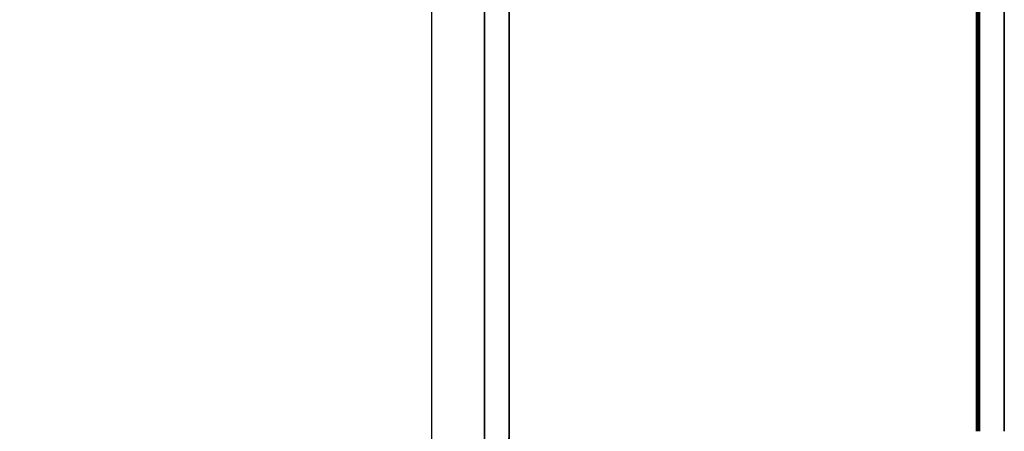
# Model space of a CAD drawing. Extents: x -1808 to 814, y 59 to 2017.
# Tile 46 of 52: x 655 to 814, y 1422 to 1488. Entities that reach past the tile are written whole.
import ezdxf

# ---------------------------------------------------------------- set-up
doc = ezdxf.new("R2010")
doc.units = 0
for name, color, linetype in [('LIVELLO_02', 192, 'CONTINUOUS'), ('LIVELLO_03', 5, 'CONTINUOUS'), ('PREDEFINITO', 7, 'CONTINUOUS')]:
    doc.layers.add(name, color=color, linetype=linetype)

msp = doc.modelspace()

# ---------------------------------------------------------------- linework, layer by layer
at = {"layer": 'LIVELLO_02'}
for p, q in [((809.5, 1422, 292), (809.5, 1912, 292)), ((809.5, 1912, 300), (809.5, 1422, 300)), ((809.75, 1422, 292.25), (809.75, 1912, 292.25)), ((809.75, 1912, 299.75), (809.75, 1422, 299.75)), ((810, 1912, 299.5), (810, 1422, 299.5)), ((810, 1422, 292.5), (810, 1912, 292.5)), ((810, 1912, 296), (810, 1422, 296))]:
    msp.add_line(p, q, dxfattribs=at)
at = {"layer": 'LIVELLO_03'}
for p, q in [((730, 1912), (730, 1422)), ((730, 1912, 25), (730, 1422, 25)), ((730, 1422, 12.5), (730, 1912, 12.5)), ((734, 1422), (734, 1912)), ((734, 1422, 25), (734, 1912, 25)), ((734, 1912, 12.5), (734, 1422, 12.5)), ((810, 1912, 275), (810, 1422, 275)), ((810, 1912, 300), (810, 1422, 300)), ((810, 1422, 287.5), (810, 1912, 287.5)), ((814, 1422, 275), (814, 1912, 275)), ((814, 1422, 300), (814, 1912, 300)), ((814, 1912, 287.5), (814, 1422, 287.5)), ((730, 1422), (729.96, 1419.41)), ((730, 1422, 25), (729.96, 1419.41, 25)), ((729.96, 1419.41, 12.5), (730, 1422, 12.5)), ((730, 1422), (730, 1422, 25)), ((733.95, 1419.27), (734, 1422)), ((733.95, 1419.27, 25), (734, 1422, 25)), ((734, 1422, 12.5), (733.95, 1419.27, 12.5)), ((734, 1422), (734, 1422, 25))]:
    msp.add_line(p, q, dxfattribs=at)
at = {"layer": 'PREDEFINITO'}
for p, q in [((721.5, 1317, 300), (721.5, 2017, 300)), ((730, 1422), (730, 1912)), ((734, 1422), (734, 1912)), ((810, 1422, 275), (810, 1912, 275)), ((814, 1422, 275), (814, 1912, 275))]:
    msp.add_line(p, q, dxfattribs=at)
msp.add_arc((654, 1422), 80, 270, 0, dxfattribs=at)

doc.saveas('drawing.dxf')
